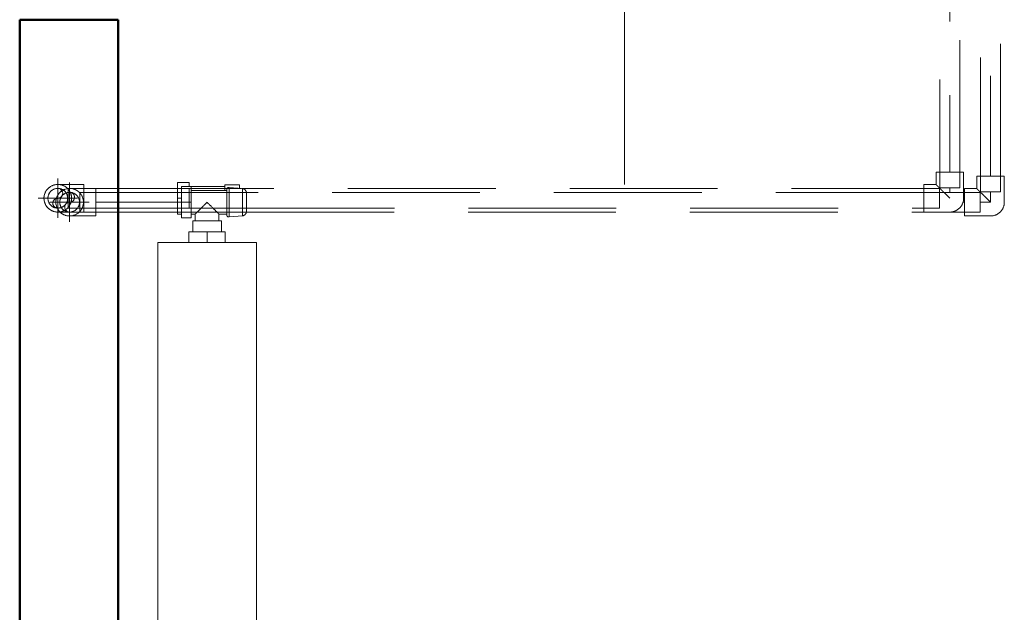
# Model space of a CAD drawing. Header units: millimetres. Extents: x -125 to 21675, y 4748 to 43947.
# Tile 17 of 36: x 16435 to 17433, y 37775 to 38376. Entities that reach past the tile are written whole.
import ezdxf

# ---------------------------------------------------------------- set-up
doc = ezdxf.new("R2010")
doc.units = ezdxf.units.MM
for name, pattern in [('ADSK_Осевая', [700, 500, -100, 0, -100]), ('ADSK_Скрыто', [300, 150, -150]), ('ADSK_Штриховая_ш3 п1_5', [225, 150, -75])]:
    doc.linetypes.add(name, pattern=pattern)
for name, color, linetype, lineweight in [('A-DETL-____-HDLN', 90, 'ADSK_Скрыто', 9), ('A-DETL-____-MBND', 5, 'ADSK_Штриховая_ш3 п1_5', 20), ('A-WALL-____-MCUT', 113, 'Continuous', 50), ('A-WALL-____-OTLN', 113, 'Continuous', 20), ('M-EQPM-____-OTLN', 50, 'Continuous', 20), ('P-PIPE-____-CNTR', 3, 'ADSK_Осевая', 20), ('P-PIPE-____-IDEN', 2, 'Continuous', 20), ('P-PIPE-____-OTLN', 3, 'Continuous', 20)]:
    doc.layers.add(name, color=color, linetype=linetype, lineweight=lineweight)

# ---------------------------------------------------------------- blocks, each defined once
blk = doc.blocks.new('Прямая форма - 83 new-610940-В_Этаж 04_Отопление')
at = {"layer": 'A-WALL-____-MCUT', "color": 53}
for p, q in [((2443.81, 100), (300, 100)), ((300, 100), (300, 0)), ((300, 0), (2443.81, 0))]:
    blk.add_line(p, q, dxfattribs=at)
blk = doc.blocks.new('Прямая форма - SW - 009-610941-В_Этаж 04_Отопление')
blk.add_blockref('Прямая форма - 83 new-610940-В_Этаж 04_Отопление', (0, 0))
blk = doc.blocks.new('83 new_ifc_RVT-1-В_Этаж 04_Отопление')
at = {"layer": 'A-WALL-____-OTLN', "color": 9, "linetype": 'ADSK_Штриховая_ш3 п1_5', "lineweight": 20, "rotation": 270}
blk.add_blockref('Прямая форма - SW - 009-610941-В_Этаж 04_Отопление', (26610.28, 38675.83), dxfattribs=at)
blk = doc.blocks.new('ADSK_Полипропилен_Отвод - Универсальный-V17-В_Этаж 04_Отопление')
at = {"layer": 'P-PIPE-____-OTLN', "color": 10}
for p, q in [((28275.28, 38642.94), (28275.28, 38616.44)), ((28289.28, 38642.94), (28275.28, 38642.94)), ((28303.28, 38642.94), (28289.28, 38642.94)), ((28303.28, 38616.44), (28303.28, 38642.94)), ((28303.28, 38616.44), (28275.28, 38616.44))]:
    blk.add_line(p, q, dxfattribs=at)
for start, end in [(180, 270), (280.87477, 0), (270, 279.02129)]:
    blk.add_arc((28289.28, 38616.44), 14, start, end, dxfattribs=at)
blk = doc.blocks.new('ADSK_Полипропилен_Отвод - Универсальный-V23-В_Этаж 04_Отопление')
at = {"layer": 'A-DETL-____-MBND', "color": 10}
for p, q in [((0, 14), (-26.5, 14)), ((-26.5, 14), (-26.5, -14)), ((14, -26.5), (14, 0)), ((-26.5, -14), (-14, -14)), ((-14, -14), (-14, -26.5)), ((-14, -26.5), (14, -26.5))]:
    blk.add_line(p, q, dxfattribs=at)
at = {"layer": 'A-DETL-____-MBND', "color": 10, "flags": 128}
blk.add_lwpolyline([(14, 0), (13.99, 0.56), (13.96, 1.12), (13.9, 1.68), (13.82, 2.23), (13.72, 2.78), (13.6, 3.33), (13.45, 3.87), (13.29, 4.4), (13.1, 4.93), (12.89, 5.45), (12.67, 5.96), (12.42, 6.46), (12.15, 6.96), (11.86, 7.44), (11.55, 7.9), (11.23, 8.36), (10.89, 8.8), (10.53, 9.23), (10.15, 9.64), (9.75, 10.04), (9.34, 10.43), (8.92, 10.79), (8.48, 11.14), (8.03, 11.47), (7.56, 11.78), (7.09, 12.07), (6.6, 12.35), (6.1, 12.6), (5.59, 12.84), (5.07, 13.05), (4.55, 13.24), (4.01, 13.41), (3.47, 13.56), (2.93, 13.69), (2.38, 13.8), (1.83, 13.88), (1.27, 13.94), (0.71, 13.98), (0.15, 14), (0, 14)], dxfattribs=at)
at = {"layer": 'A-DETL-____-MBND', "color": 10}
blk.add_open_spline([(-14, -14), (-13.99, -14), (-13.92, -13.93), (-13.71, -13.72), (-13.5, -13.5), (-13.23, -13.23), (-12.9, -12.91), (-12.53, -12.54), (-12.12, -12.12), (-11.69, -11.68), (-11.2, -11.2), (-10.69, -10.7), (-10.16, -10.16), (-9.62, -9.61), (-8.85, -8.85), (-8.05, -8.05), (-7.24, -7.23), (-6.4, -6.4), (-4.9, -4.9), (-2.69, -2.7), (-0.9, -0.89), (0, 0)], degree=3, knots=[0, 0, 0, 0, 0.071429, 0.107143, 0.142857, 0.178571, 0.214286, 0.25, 0.285714, 0.321429, 0.357143, 0.392857, 0.428571, 0.464286, 0.5, 0.571429, 0.607143, 0.642857, 0.714286, 0.857143, 1, 1, 1, 1], dxfattribs=at)
blk = doc.blocks.new('ADSK_Полипропилен_Отвод - Универсальный-V28-В_Этаж 04_Отопление')
at = {"layer": 'A-DETL-____-MBND', "color": 170}
for p, q in [((0, 14), (-26.5, 14)), ((-26.5, 14), (-26.5, -14)), ((14, -26.5), (14, 0)), ((-26.5, -14), (-14, -14)), ((-14, -14), (-14, -26.5)), ((-14, -26.5), (14, -26.5))]:
    blk.add_line(p, q, dxfattribs=at)
at = {"layer": 'A-DETL-____-MBND', "color": 170, "flags": 128}
blk.add_lwpolyline([(14, 0), (13.99, 0.56), (13.96, 1.12), (13.9, 1.68), (13.82, 2.23), (13.72, 2.78), (13.6, 3.33), (13.45, 3.87), (13.29, 4.4), (13.1, 4.93), (12.89, 5.45), (12.67, 5.96), (12.42, 6.46), (12.15, 6.96), (11.86, 7.44), (11.55, 7.9), (11.23, 8.36), (10.89, 8.8), (10.53, 9.23), (10.15, 9.64), (9.75, 10.04), (9.34, 10.43), (8.92, 10.79), (8.48, 11.14), (8.03, 11.47), (7.56, 11.78), (7.09, 12.07), (6.6, 12.35), (6.1, 12.6), (5.59, 12.84), (5.07, 13.05), (4.55, 13.24), (4.01, 13.41), (3.47, 13.56), (2.93, 13.69), (2.38, 13.8), (1.83, 13.88), (1.27, 13.94), (0.71, 13.98), (0.15, 14), (0, 14)], dxfattribs=at)
at = {"layer": 'A-DETL-____-MBND', "color": 170}
blk.add_open_spline([(-14, -14), (-13.99, -14), (-13.92, -13.93), (-13.71, -13.72), (-13.5, -13.5), (-13.23, -13.23), (-12.9, -12.91), (-12.53, -12.54), (-12.12, -12.12), (-11.69, -11.68), (-11.2, -11.2), (-10.69, -10.7), (-10.16, -10.16), (-9.62, -9.61), (-8.85, -8.85), (-8.05, -8.05), (-7.24, -7.23), (-6.4, -6.4), (-4.9, -4.9), (-2.69, -2.7), (-0.9, -0.89), (0, 0)], degree=3, knots=[0, 0, 0, 0, 0.071429, 0.107143, 0.142857, 0.178571, 0.214286, 0.25, 0.285714, 0.321429, 0.357143, 0.392857, 0.428571, 0.464286, 0.5, 0.571429, 0.607143, 0.642857, 0.714286, 0.857143, 1, 1, 1, 1], dxfattribs=at)
blk = doc.blocks.new('ADSK_Радиатор универсальный_Боковое подключение_Клапаны - Радиатор 600х1200-V32-В_Этаж 04_Отопление')
at = {"layer": 'A-DETL-____-HDLN'}
for p, q in [((-645, -46), (-645, -50)), ((-645, -50), (-650.94, -50)), ((-631.06, -50), (-645, -50))]:
    blk.add_line(p, q, dxfattribs=at)
at = {"layer": 'A-DETL-____-HDLN', "flags": 128}
for points in [[(-650, 20), (-649.99, 20), (-649.97, 20), (-649.94, 20), (-649.89, 20), (-649.82, 20), (-649.74, 20)], [(-649.69, 20), (-649.78, 20), (-649.85, 20), (-649.91, 20), (-649.95, 20), (-649.98, 20), (-650, 20), (-650, 20)], [(-632, 20), (-632.01, 20), (-632.03, 20), (-632.06, 20), (-632.11, 20), (-632.18, 20), (-632.26, 20)], [(-632.22, 20), (-632.15, 20), (-632.09, 20), (-632.05, 20), (-632.02, 20), (-632, 20), (-632, 20)], [(-653.79, 0), (-653.87, 0), (-653.93, 0), (-653.98, 0), (-654, 0), (-654, 0)], [(-654, 0), (-653.99, 0), (-653.96, 0), (-653.91, 0), (-653.83, 0), (-653.74, 0)], [(-628.21, 0), (-628.13, 0), (-628.07, 0), (-628.02, 0), (-628, 0), (-628, 0)], [(-628, 0), (-628.01, 0), (-628.04, 0), (-628.09, 0), (-628.17, 0)]]:
    blk.add_lwpolyline(points, dxfattribs=at)
at = {"layer": 'M-EQPM-____-OTLN'}
for p, q in [((600, 30), (-600, 30)), ((-600, 30), (-600, -70)), ((-600, 30), (-600, -70)), ((600, 30), (-600, 30)), ((-658.5, 13), (-658.5, -2)), ((-655.22, 13), (-658.5, 13)), ((-654.93, 15.85), (-655.97, 2.34)), ((-627.07, 15.85), (-654.93, 15.85)), ((-626.03, 2.34), (-627.07, 15.85)), ((-626.03, 2.34), (-655.97, 2.34)), ((-653, 0), (-653, -36)), ((-629, -8), (-629, 0)), ((-658.5, -2), (-653.05, -2)), ((-657, -2), (-657, -36)), ((-629, 0), (-653, 0)), ((-622, -8), (-629, -8)), ((-611, -5.5), (-622, -5.5)), ((-622, -5.5), (-622, -34.5)), ((-611, -20), (-611, -1.5)), ((-611, -1.5), (-600, -1.5)), ((-611, -38.5), (-611, -20)), ((-611, -20), (-600, -20)), ((-661, -38), (-657, -38)), ((-661, -50), (-661, -38)), ((-657, -36), (-641, -36)), ((-657, -46), (-657, -36)), ((-641, -36), (-625, -36)), ((-641, -36), (-641, -46)), ((-629, -36), (-629, -32)), ((-629, -32), (-622, -32)), ((-625, -46), (-625, -36)), ((-622, -34.5), (-611, -34.5)), ((-611, -38.5), (-600, -38.5)), ((-641, -46), (-657, -46)), ((-625, -46), (-641, -46)), ((-629, -50), (-629, -46)), ((-650.99, -50), (-661, -50)), ((-629, -50), (-631.01, -50)), ((-600, -70), (600, -70)), ((-600, -70), (600, -70))]:
    blk.add_line(p, q, dxfattribs=at)
at = {"layer": 'M-EQPM-____-OTLN', "flags": 128}
for points in [[(-654.93, 15.85), (-654.89, 16.05), (-654.84, 16.24), (-654.79, 16.43), (-654.73, 16.62), (-654.66, 16.81), (-654.58, 17), (-654.5, 17.18), (-654.41, 17.36), (-654.31, 17.53), (-654.21, 17.7), (-654.1, 17.87), (-653.98, 18.03), (-653.85, 18.19), (-653.72, 18.34), (-653.59, 18.48), (-653.44, 18.62), (-653.3, 18.76), (-653.14, 18.89), (-652.99, 19.01), (-652.82, 19.13), (-652.66, 19.24), (-652.48, 19.34), (-652.31, 19.43), (-652.13, 19.52), (-651.95, 19.61), (-651.76, 19.68), (-651.57, 19.75), (-651.38, 19.81), (-651.19, 19.86), (-650.99, 19.9), (-650.8, 19.94), (-650.6, 19.96), (-650.4, 19.98), (-650.2, 20), (-650, 20)], [(-650, 20), (-649.99, 20), (-649.97, 20), (-649.94, 20), (-649.89, 20), (-649.82, 20), (-649.74, 20), (-649.65, 20), (-649.54, 20), (-649.42, 20), (-649.29, 20), (-649.14, 20), (-648.98, 20), (-648.81, 20), (-648.63, 20), (-648.43, 20), (-648.22, 20), (-648, 20), (-647.77, 20), (-647.52, 20), (-647.27, 20), (-647.01, 20), (-646.73, 20), (-646.45, 20), (-646.16, 20)], [(-632, 20), (-632.01, 20), (-632.03, 20), (-632.06, 20), (-632.11, 20), (-632.18, 20), (-632.26, 20), (-632.35, 20), (-632.46, 20), (-632.58, 20), (-632.71, 20), (-632.86, 20), (-633.02, 20), (-633.19, 20), (-633.37, 20), (-633.57, 20), (-633.78, 20), (-634, 20), (-634.23, 20), (-634.48, 20), (-634.73, 20), (-634.99, 20), (-635.27, 20), (-635.55, 20), (-635.84, 20), (-636.14, 20), (-636.44, 20), (-636.76, 20), (-637.08, 20), (-637.41, 20), (-637.74, 20), (-638.08, 20), (-638.42, 20), (-638.77, 20), (-639.12, 20), (-639.47, 20), (-639.83, 20), (-640.18, 20), (-640.54, 20), (-640.9, 20), (-641.26, 20), (-641.62, 20), (-641.98, 20), (-642.34, 20), (-642.69, 20), (-643.04, 20), (-643.39, 20), (-643.74, 20), (-644.08, 20), (-644.42, 20), (-644.75, 20), (-645.07, 20), (-645.39, 20), (-645.7, 20), (-646, 20), (-646.3, 20), (-646.58, 20), (-646.86, 20), (-647.13, 20), (-647.39, 20), (-647.64, 20), (-647.87, 20), (-648.1, 20), (-648.32, 20), (-648.52, 20), (-648.71, 20), (-648.89, 20), (-649.06, 20), (-649.21, 20), (-649.35, 20), (-649.48, 20), (-649.59, 20), (-649.69, 20), (-649.78, 20), (-649.85, 20), (-649.91, 20), (-649.95, 20), (-649.98, 20), (-650, 20), (-650, 20)], [(-635.7, 20), (-635.42, 20), (-635.14, 20), (-634.87, 20), (-634.61, 20), (-634.36, 20), (-634.13, 20), (-633.9, 20), (-633.68, 20), (-633.48, 20), (-633.29, 20), (-633.11, 20), (-632.94, 20), (-632.79, 20), (-632.65, 20), (-632.52, 20), (-632.41, 20), (-632.31, 20), (-632.22, 20), (-632.15, 20), (-632.09, 20), (-632.05, 20), (-632.02, 20), (-632, 20), (-632, 20)], [(-632, 20), (-631.8, 20), (-631.6, 19.98), (-631.4, 19.96), (-631.2, 19.94), (-631.01, 19.9), (-630.81, 19.86), (-630.62, 19.81), (-630.43, 19.75), (-630.24, 19.68), (-630.05, 19.61), (-629.87, 19.52), (-629.69, 19.43), (-629.52, 19.34), (-629.34, 19.24), (-629.18, 19.13), (-629.01, 19.01), (-628.86, 18.89), (-628.7, 18.76), (-628.56, 18.62), (-628.41, 18.48), (-628.28, 18.34), (-628.15, 18.19), (-628.02, 18.03), (-627.9, 17.87), (-627.79, 17.7), (-627.69, 17.53), (-627.59, 17.36), (-627.5, 17.18), (-627.42, 17), (-627.34, 16.81), (-627.27, 16.62), (-627.21, 16.43), (-627.16, 16.24), (-627.11, 16.05), (-627.07, 15.85)], [(-654, 0), (-654.08, 0), (-654.16, 0.01), (-654.24, 0.01), (-654.32, 0.03), (-654.4, 0.04), (-654.48, 0.06), (-654.55, 0.08), (-654.63, 0.1), (-654.7, 0.13), (-654.78, 0.16), (-654.85, 0.19), (-654.92, 0.23), (-654.99, 0.26), (-655.06, 0.31), (-655.13, 0.35), (-655.19, 0.4), (-655.26, 0.44), (-655.32, 0.5), (-655.38, 0.55), (-655.43, 0.61), (-655.49, 0.67), (-655.54, 0.73), (-655.59, 0.79), (-655.64, 0.85), (-655.68, 0.92), (-655.72, 0.99), (-655.76, 1.06), (-655.8, 1.13), (-655.83, 1.2), (-655.86, 1.28), (-655.89, 1.35), (-655.92, 1.43), (-655.94, 1.5), (-655.96, 1.58), (-655.97, 1.66), (-655.98, 1.74), (-655.99, 1.82), (-656, 1.9), (-656, 1.98), (-656, 2.06), (-656, 2.14), (-655.99, 2.22), (-655.98, 2.3), (-655.97, 2.34)], [(-651.57, 0), (-651.86, 0), (-652.14, 0), (-652.4, 0), (-652.64, 0), (-652.86, 0), (-653.06, 0), (-653.25, 0), (-653.41, 0), (-653.56, 0), (-653.68, 0), (-653.79, 0), (-653.87, 0), (-653.93, 0), (-653.98, 0), (-654, 0), (-654, 0)], [(-654, 0), (-653.99, 0), (-653.96, 0), (-653.91, 0), (-653.83, 0), (-653.74, 0), (-653.63, 0), (-653.49, 0), (-653.34, 0), (-653.17, 0), (-652.97, 0), (-652.76, 0), (-652.53, 0), (-652.28, 0), (-652.01, 0), (-651.73, 0), (-651.43, 0), (-651.11, 0), (-650.77, 0), (-650.42, 0), (-650.06, 0), (-649.68, 0), (-649.28, 0), (-648.88, 0), (-648.46, 0), (-648.02, 0), (-647.58, 0), (-647.13, 0), (-646.66, 0), (-646.19, 0), (-645.71, 0), (-645.22, 0), (-644.73, 0), (-644.23, 0), (-643.72, 0), (-643.21, 0), (-642.7, 0), (-642.18, 0), (-641.66, 0), (-641.14, 0), (-640.62, 0), (-640.1, 0), (-639.58, 0), (-639.07, 0), (-638.56, 0), (-638.05, 0), (-637.54, 0), (-637.04, 0), (-636.55, 0), (-636.07, 0), (-635.59, 0), (-635.12, 0), (-634.66, 0), (-634.21, 0), (-633.78, 0), (-633.35, 0), (-632.94, 0), (-632.53, 0), (-632.15, 0), (-631.77, 0), (-631.41, 0), (-631.07, 0), (-630.74, 0), (-630.43, 0), (-630.14, 0), (-629.86, 0), (-629.6, 0), (-629.36, 0), (-629.14, 0), (-628.94, 0), (-628.75, 0), (-628.59, 0), (-628.44, 0), (-628.32, 0), (-628.21, 0), (-628.13, 0), (-628.07, 0), (-628.02, 0), (-628, 0), (-628, 0)], [(-628, 0), (-628.01, 0), (-628.04, 0), (-628.09, 0), (-628.17, 0), (-628.26, 0), (-628.37, 0), (-628.51, 0), (-628.66, 0), (-628.83, 0), (-629.03, 0), (-629.24, 0), (-629.47, 0), (-629.72, 0), (-629.99, 0), (-630.27, 0)], [(-626.03, 2.34), (-626.02, 2.26), (-626.01, 2.18), (-626, 2.1), (-626, 2.02), (-626, 1.94), (-626, 1.86), (-626.01, 1.78), (-626.02, 1.71), (-626.04, 1.63), (-626.05, 1.55), (-626.07, 1.47), (-626.09, 1.39), (-626.12, 1.32), (-626.15, 1.24), (-626.18, 1.17), (-626.21, 1.1), (-626.25, 1.03), (-626.29, 0.96), (-626.34, 0.89), (-626.38, 0.83), (-626.43, 0.76), (-626.48, 0.7), (-626.53, 0.64), (-626.59, 0.58), (-626.65, 0.53), (-626.71, 0.47), (-626.77, 0.42), (-626.83, 0.38), (-626.9, 0.33), (-626.97, 0.29), (-627.04, 0.25), (-627.11, 0.21), (-627.18, 0.18), (-627.25, 0.14), (-627.33, 0.12), (-627.4, 0.09), (-627.48, 0.07), (-627.56, 0.05), (-627.64, 0.03), (-627.71, 0.02), (-627.79, 0.01), (-627.87, 0), (-627.95, 0), (-628, 0)]]:
    blk.add_lwpolyline(points, dxfattribs=at)
at = {"layer": 'M-EQPM-____-OTLN'}
for points, knots in [([(-641, -20), (-640.23, -19.22), (-638.69, -17.69), (-636.8, -15.8), (-635.52, -14.52), (-634.8, -13.8), (-634.27, -13.27), (-633.75, -12.76), (-633.25, -12.25), (-632.76, -11.76), (-632.29, -11.29), (-631.83, -10.84), (-631.4, -10.4), (-630.99, -9.98), (-630.61, -9.61), (-630.26, -9.26), (-629.94, -8.94), (-629.66, -8.66), (-629.43, -8.43), (-629.24, -8.25), (-629.06, -8.07), (-629, -8.01), (-629, -8)], [0, 0, 0, 0, 0.142857, 0.285714, 0.357143, 0.392857, 0.428571, 0.464286, 0.5, 0.535714, 0.571429, 0.607143, 0.642857, 0.678571, 0.714286, 0.75, 0.785714, 0.821429, 0.857143, 0.892857, 0.928571, 1, 1, 1, 1]), ([(-629, -32), (-629, -31.99), (-629.06, -31.93), (-629.24, -31.75), (-629.43, -31.57), (-629.66, -31.34), (-629.94, -31.06), (-630.26, -30.74), (-630.61, -30.39), (-630.99, -30.02), (-631.4, -29.6), (-631.83, -29.16), (-632.29, -28.71), (-632.76, -28.24), (-633.41, -27.58), (-634.1, -26.9), (-634.8, -26.2), (-635.52, -25.48), (-636.8, -24.2), (-638.69, -22.31), (-640.23, -20.78), (-641, -20)], [0, 0, 0, 0, 0.071429, 0.107143, 0.142857, 0.178571, 0.214286, 0.25, 0.285714, 0.321429, 0.357143, 0.392857, 0.428571, 0.464286, 0.5, 0.571429, 0.607143, 0.642857, 0.714286, 0.857143, 1, 1, 1, 1])]:
    blk.add_open_spline(points, degree=3, knots=knots, dxfattribs=at)
blk = doc.blocks.new('ADSK_Полипропилен_Отвод - Универсальный-V19-В_Этаж 04_Отопление')
at = {"layer": 'A-DETL-____-HDLN', "color": 5}
for p, q in [((26675.4, 38194.68), (26675.4, 38204.58)), ((26648.9, 38184.31), (26648.9, 38196.85)), ((26675.4, 38180.68), (26675.4, 38194.68)), ((26651.72, 38180.68), (26671.35, 38180.68))]:
    blk.add_line(p, q, dxfattribs=at)
at = {"layer": 'P-PIPE-____-OTLN', "color": 170}
for p, q in [((26675.4, 38208.68), (26648.9, 38208.68)), ((26648.9, 38196.9), (26648.9, 38208.68)), ((26675.4, 38204.58), (26675.4, 38208.68)), ((26648.9, 38180.68), (26648.9, 38184.26)), ((26648.9, 38180.68), (26651.67, 38180.68))]:
    blk.add_line(p, q, dxfattribs=at)
for start, end in [(90, 180), (180, 189.02129), (190.87477, 270)]:
    blk.add_arc((26648.9, 38194.68), 14, start, end, dxfattribs=at)
blk = doc.blocks.new('ADSK_Полипропилен_Отвод - Универсальный-V20-В_Этаж 04_Отопление')
at = {"layer": 'A-DETL-____-HDLN', "color": 1, "flags": 128}
for points in [[(26651.86, 38201.37), (26652.29, 38201.72), (26652.74, 38202.06), (26653.2, 38202.38)], [(26654.66, 38203.21), (26655.17, 38203.45), (26655.68, 38203.67), (26656.21, 38203.87)], [(26658.37, 38204.45), (26658.92, 38204.54), (26659.48, 38204.6), (26660.03, 38204.65)], [(26646.93, 38191.65), (26646.98, 38192.2), (26647.05, 38192.76), (26647.15, 38193.31)], [(26647.74, 38195.47), (26647.94, 38195.99), (26648.17, 38196.5), (26648.41, 38197.01)], [(26649.26, 38198.46), (26649.58, 38198.92), (26649.91, 38199.36), (26650.27, 38199.79)], [(26647.1, 38188.3), (26647.01, 38188.85), (26646.95, 38189.41)], [(26648.29, 38184.58), (26648.06, 38185.09), (26647.85, 38185.6), (26647.65, 38186.13)], [(26650.47, 38181.33), (26650.11, 38181.76), (26649.76, 38182.2), (26649.43, 38182.65)]]:
    blk.add_lwpolyline(points, dxfattribs=at)
at = {"layer": 'A-DETL-____-HDLN', "color": 1}
for radius, start, end in [(14, 0, 88.44008), (10, 90, 270), (10, 270, 90), (14, 189.2249, 190.67116), (14, 271.55992, 0)]:
    blk.add_arc((26660.9, 38190.68), radius, start, end, dxfattribs=at)
for points in [[(26663.58, 38204.42), (26662.86, 38204.56), (26662.13, 38204.64), (26661.41, 38204.67)], [(26668.74, 38179.08), (26668.94, 38179.22), (26669.35, 38179.51), (26669.93, 38179.98), (26670.5, 38180.49), (26670.87, 38180.85), (26671.05, 38181.04)], [(26661.41, 38176.69), (26662.13, 38176.71), (26662.86, 38176.8), (26663.58, 38176.94)]]:
    blk.add_open_spline(points, degree=3, dxfattribs=at)
for points, knots in [([(26667.3, 38203.13), (26666.94, 38203.31), (26666.27, 38203.62), (26665.58, 38203.87), (26665.26, 38203.98)], [0.6543136, 0.6543136, 0.6543136, 0.6543136, 0.7142857, 0.7669077, 0.7669077, 0.7669077, 0.7669077]), ([(26671.05, 38200.31), (26670.87, 38200.5), (26670.5, 38200.87), (26669.74, 38201.55), (26669.15, 38202), (26668.74, 38202.27)], [0.4285714, 0.4285714, 0.4285714, 0.4285714, 0.4642857, 0.5, 0.5714286, 0.5714286, 0.5714286, 0.5714286]), ([(26665.09, 38177.32), (26665.47, 38177.44), (26666.1, 38177.67), (26666.72, 38177.94), (26666.97, 38178.06)], [0.2241092, 0.2241092, 0.2241092, 0.2241092, 0.2857143, 0.3273447, 0.3273447, 0.3273447, 0.3273447])]:
    blk.add_open_spline(points, degree=3, knots=knots, dxfattribs=at)
at = {"layer": 'A-DETL-____-MBND', "color": 10, "flags": 128}
for points in [[(26652.99, 38179.12), (26652.53, 38179.45), (26652.09, 38179.79), (26651.66, 38180.15)], [(26656.49, 38177.39), (26655.96, 38177.57), (26655.44, 38177.78), (26654.93, 38178.01), (26654.7, 38178.12)], [(26659.78, 38176.72), (26659.22, 38176.78), (26658.66, 38176.86), (26658.11, 38176.96)]]:
    blk.add_lwpolyline(points, dxfattribs=at)
at = {"layer": 'A-DETL-____-MBND', "color": 10}
blk.add_arc((26660.9, 38190.68), 14, 225.6776, 270, dxfattribs=at)
blk = doc.blocks.new('ADSK_Полипропилен_Отвод - Универсальный-V29-В_Этаж 04_Отопление')
at = {"layer": 'A-DETL-____-HDLN', "color": 5}
for p, q in [((26675.4, 38194.68), (26675.4, 38204.58)), ((26675.4, 38180.68), (26675.4, 38194.68)), ((26651.72, 38180.68), (26671.35, 38180.68))]:
    blk.add_line(p, q, dxfattribs=at)
for radius, start, end in [(10, 90, 270), (10, 270, 90), (14, 31.17287, 88.44008), (14, 0, 30.50394), (14, 189.2249, 190.67116), (14, 329.49606, 0), (14, 271.55992, 328.82713)]:
    blk.add_arc((26648.9, 38194.68), radius, start, end, dxfattribs=at)
for points in [[(26651.58, 38208.42), (26650.86, 38208.56), (26650.13, 38208.64), (26649.41, 38208.67)], [(26649.41, 38180.69), (26650.13, 38180.71), (26650.86, 38180.8), (26651.58, 38180.94)], [(26656.74, 38183.08), (26656.94, 38183.22), (26657.35, 38183.51), (26657.93, 38183.98), (26658.5, 38184.49), (26658.87, 38184.85), (26659.05, 38185.04)]]:
    blk.add_open_spline(points, degree=3, dxfattribs=at)
for points, knots in [([(26655.26, 38207.15), (26654.92, 38207.32), (26654.2, 38207.65), (26653.47, 38207.91), (26653.09, 38208.03)], [0.6563028, 0.6563028, 0.6563028, 0.6563028, 0.7142857, 0.7758908, 0.7758908, 0.7758908, 0.7758908]), ([(26659.05, 38204.31), (26658.87, 38204.5), (26658.5, 38204.87), (26657.74, 38205.55), (26657.15, 38206), (26656.74, 38206.27)], [0.4285714, 0.4285714, 0.4285714, 0.4285714, 0.4642857, 0.5, 0.5714286, 0.5714286, 0.5714286, 0.5714286]), ([(26653.09, 38181.32), (26653.47, 38181.44), (26654.2, 38181.7), (26654.92, 38182.03), (26655.26, 38182.21)], [0.2241092, 0.2241092, 0.2241092, 0.2241092, 0.2857143, 0.3436972, 0.3436972, 0.3436972, 0.3436972])]:
    blk.add_open_spline(points, degree=3, knots=knots, dxfattribs=at)
at = {"layer": 'A-DETL-____-MBND', "color": 170, "flags": 128}
for points in [[(26635.74, 38199.47), (26635.94, 38199.99), (26636.17, 38200.5), (26636.41, 38201.01)], [(26637.26, 38202.46), (26637.58, 38202.92), (26637.91, 38203.36), (26638.27, 38203.79)], [(26639.86, 38205.37), (26640.29, 38205.72), (26640.74, 38206.06), (26641.2, 38206.38)], [(26642.66, 38207.21), (26643.17, 38207.45), (26643.68, 38207.67), (26644.21, 38207.87)], [(26646.37, 38208.45), (26646.92, 38208.54), (26647.48, 38208.6), (26648.03, 38208.65)], [(26634.93, 38195.65), (26634.98, 38196.2), (26635.05, 38196.76), (26635.15, 38197.31)], [(26635.1, 38192.3), (26635.01, 38192.85), (26634.95, 38193.41)], [(26636.29, 38188.58), (26636.06, 38189.09), (26635.85, 38189.6), (26635.65, 38190.13)], [(26638.47, 38185.33), (26638.11, 38185.76), (26637.76, 38186.2), (26637.43, 38186.65)], [(26640.99, 38183.12), (26640.53, 38183.45), (26640.09, 38183.79), (26639.66, 38184.15)], [(26644.49, 38181.39), (26643.96, 38181.57), (26643.44, 38181.78), (26642.93, 38182.01)], [(26647.78, 38180.72), (26647.22, 38180.78), (26646.66, 38180.86), (26646.11, 38180.96)]]:
    blk.add_lwpolyline(points, dxfattribs=at)
at = {"layer": 'A-DETL-____-MBND', "color": 170}
for start, end in [(90, 180), (180, 189.02129), (190.87477, 270)]:
    blk.add_arc((26648.9, 38194.68), 14, start, end, dxfattribs=at)

msp = doc.modelspace()

# ---------------------------------------------------------------- linework, layer by layer
at = {"layer": 'A-DETL-____-HDLN', "color": 5}
for p, q in [((16483.96, 38204.68), (16483.96, 38184.68)), ((16483.96, 38204.68), (16483.96, 38184.68)), ((16606.85, 38204.68), (16594.9, 38204.68)), ((16659.12, 38204.68), (16594.9, 38204.68)), ((16606.85, 38184.68), (16606.85, 38204.68)), ((17367.57, 38184.68), (17367.57, 38204.68)), ((17368.07, 38205.18), (17388.07, 38205.18)), ((16483.96, 38184.68), (16606.85, 38184.68)), ((16483.96, 38184.68), (16618.79, 38184.68)), ((16618.92, 38184.68), (16630.79, 38184.68)), ((16630.92, 38184.68), (16664.8, 38184.68))]:
    msp.add_line(p, q, dxfattribs=at)
at = {"layer": 'A-DETL-____-HDLN', "color": 1}
for p, q in [((17409.31, 38201.18), (17429.31, 38201.18)), ((16495.96, 38200.68), (16495.96, 38180.68)), ((16495.96, 38200.68), (16495.96, 38180.68)), ((16663.98, 38200.68), (16598.9, 38200.68)), ((17372.01, 38200.68), (17351.62, 38200.68)), ((17387.23, 38200.68), (17372.14, 38200.68)), ((17408.81, 38180.68), (17408.81, 38200.68)), ((16598.9, 38180.68), (16664.44, 38180.68))]:
    msp.add_line(p, q, dxfattribs=at)
at = {"layer": 'A-DETL-____-HDLN', "color": 5}
for centre, radius, start, end in [((16473.46, 38194.68), 10, 0, 180), ((16473.46, 38199.68), 5, 270, 90), ((16473.46, 38194.68), 10, 180, 0), ((16473.46, 38189.68), 5, 90, 180), ((16473.46, 38189.68), 5, 180, 251.8009), ((16473.46, 38189.68), 5, 255.10088, 270)]:
    msp.add_arc(centre, radius, start, end, dxfattribs=at)
at = {"layer": 'A-DETL-____-HDLN', "color": 1}
for centre, radius, start, end in [((16485.46, 38190.68), 10, 0, 180), ((16485.46, 38195.68), 5, 270, 90), ((16485.46, 38190.68), 10, 180, 0), ((16485.46, 38185.68), 5, 90, 270)]:
    msp.add_arc(centre, radius, start, end, dxfattribs=at)
at = {"layer": 'A-DETL-____-MBND', "color": 10}
for p, q in [((17409.31, 39012.52), (17409.31, 38201.18)), ((17429.31, 38201.18), (17429.31, 39003.62)), ((17419.31, 38993.96), (17419.31, 38217.18)), ((17419.31, 38201.18), (17419.31, 38190.68)), ((17351.57, 38200.68), (16664.03, 38200.68)), ((17408.81, 38200.68), (17387.28, 38200.68)), ((17392.81, 38190.68), (17390.92, 38190.68)), ((17419.31, 38190.68), (17408.81, 38190.68)), ((16664.49, 38180.68), (17408.81, 38180.68))]:
    msp.add_line(p, q, dxfattribs=at)
at = {"layer": 'A-DETL-____-MBND', "color": 170}
for p, q in [((17368.07, 38990.12), (17368.07, 38205.18)), ((17388.07, 38205.18), (17388.07, 38990.12)), ((17378.07, 38974.12), (17378.07, 38221.18)), ((17367.57, 38204.68), (16659.76, 38204.68)), ((17378.07, 38205.18), (17378.07, 38200.34)), ((16664.85, 38184.68), (17367.57, 38184.68))]:
    msp.add_line(p, q, dxfattribs=at)
at = {"layer": 'P-PIPE-____-CNTR', "color": 170}
for p, q in [((16473.46, 38174.68), (16473.46, 38214.68)), ((16453.46, 38194.68), (16493.46, 38194.68))]:
    msp.add_line(p, q, dxfattribs=at)
at = {"layer": 'P-PIPE-____-CNTR', "color": 10}
for p, q in [((16485.46, 38170.68), (16485.46, 38210.68)), ((16465.46, 38190.68), (16505.46, 38190.68)), ((16495.96, 38190.68), (16485.46, 38190.68)), ((16598.85, 38190.68), (16511.96, 38190.68))]:
    msp.add_line(p, q, dxfattribs=at)
at = {"layer": 'P-PIPE-____-IDEN'}
msp.add_line((17048.13, 38208.8), (17048.13, 38417.93), dxfattribs=at)
at = {"layer": 'P-PIPE-____-OTLN', "color": 170}
for p, q in [((16485.46, 38204.68), (16483.96, 38204.68)), ((16594.85, 38204.68), (16511.96, 38204.68))]:
    msp.add_line(p, q, dxfattribs=at)
at = {"layer": 'P-PIPE-____-OTLN', "color": 10}
for p, q in [((16598.85, 38200.68), (16495.96, 38200.68)), ((16495.96, 38180.68), (16598.85, 38180.68))]:
    msp.add_line(p, q, dxfattribs=at)

# ---------------------------------------------------------------- block references
at = {"lineweight": 9}
msp.add_blockref('83 new_ifc_RVT-1-В_Этаж 04_Отопление', (-10175.43, 0), dxfattribs=at)
at = {"layer": 'A-DETL-____-HDLN', "color": 5}
for name in ['ADSK_Полипропилен_Отвод - Универсальный-V19-В_Этаж 04_Отопление', 'ADSK_Полипропилен_Отвод - Универсальный-V29-В_Этаж 04_Отопление']:
    msp.add_blockref(name, (-10175.43, 0), dxfattribs=at)
at = {"layer": 'A-DETL-____-HDLN', "color": 1}
msp.add_blockref('ADSK_Полипропилен_Отвод - Универсальный-V20-В_Этаж 04_Отопление', (-10175.43, 0), dxfattribs=at)
at = {"layer": 'A-DETL-____-HDLN', "rotation": 270.0000000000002}
msp.add_blockref('ADSK_Радиатор универсальный_Боковое подключение_Клапаны - Радиатор 600х1200-V32-В_Этаж 04_Отопление', (16644.85, 37549.68), dxfattribs=at)
at = {"layer": 'A-DETL-____-MBND', "color": 170, "rotation": 269.9999999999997}
msp.add_blockref('ADSK_Полипропилен_Отвод - Универсальный-V28-В_Этаж 04_Отопление', (17378.07, 38194.68), dxfattribs=at)
at = {"layer": 'A-DETL-____-MBND', "color": 10, "rotation": 269.9999999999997}
msp.add_blockref('ADSK_Полипропилен_Отвод - Универсальный-V23-В_Этаж 04_Отопление', (17419.31, 38190.68), dxfattribs=at)
at = {"layer": 'P-PIPE-____-OTLN', "color": 10, "rotation": 270.0000000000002}
msp.add_blockref('ADSK_Полипропилен_Отвод - Универсальный-V17-В_Этаж 04_Отопление', (-22130.98, 66479.96), dxfattribs=at)

doc.saveas('drawing.dxf')
